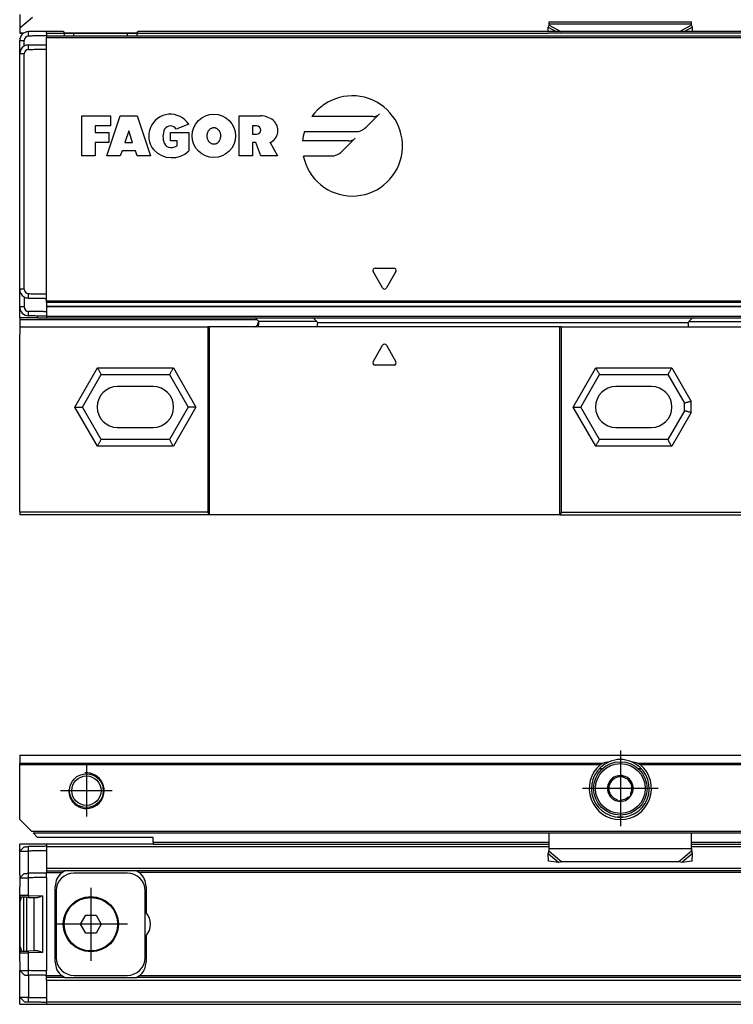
# Model space of a CAD drawing. Header units: millimetres. Extents: x -418 to 2050, y -784 to 1107.
# Tile 34 of 61: x 552 to 632, y -51 to 60. Entities that reach past the tile are written whole.
import ezdxf

# ---------------------------------------------------------------- set-up
doc = ezdxf.new("R2010")
doc.units = ezdxf.units.MM
doc.linetypes.add('DOT_CENTER', pattern=[14, 12, -1, 0, -1])
doc.layers.add('1', color=7, linetype='Continuous')

# ---------------------------------------------------------------- blocks, each defined once
blk = doc.blocks.new('CABEZA_RANURADA_REGLA_SV2__28', base_point=(552.1, 4.15))
at = {"color": 7, "linetype": 'Continuous'}
for p, q in [((578.56, 26.25), (578.97, 25.84)), ((585.5, 25.84), (585.09, 26.25)), ((627.7, 26.25), (627.29, 25.84)), ((552.1, 25.25), (552.1, 24.45)), ((552.1, 25.25), (573.23, 25.25)), ((552.1, 24.25), (552.1, 24.45)), ((573.4, 25.25), (573.23, 25.25)), ((573.23, 25.25), (573.23, 4.45)), ((578.47, 25.25), (573.4, 25.25)), ((573.4, 25.25), (573.4, 4.15)), ((578.88, 25.25), (578.47, 25.25)), ((585.5, 25.25), (578.88, 25.25)), ((612.8, 25.25), (585.5, 25.25)), ((612.97, 25.25), (612.8, 25.25)), ((612.8, 4.15), (612.8, 25.25)), ((612.97, 25.25), (627.29, 25.25)), ((612.97, 4.45), (612.97, 25.25)), ((627.29, 25.25), (633.89, 25.25)), ((552.1, 4.45), (552.1, 24.25)), ((559.15, 16.25), (561.26, 19.9)), ((561.26, 19.9), (568.94, 19.9)), ((568.94, 19.9), (571.05, 16.25)), ((615.15, 16.25), (617.26, 19.9)), ((617.26, 19.9), (624.94, 19.9)), ((624.94, 19.9), (626.8, 16.68)), ((567.1, 18.55), (563.1, 18.55)), ((623.1, 18.55), (619.1, 18.55)), ((626.8, 15.83), (626.8, 16.68)), ((561.26, 12.6), (559.15, 16.25)), ((571.05, 16.25), (568.94, 12.6)), ((617.26, 12.6), (615.15, 16.25)), ((626.8, 15.83), (624.94, 12.6)), ((563.1, 13.95), (567.1, 13.95)), ((619.1, 13.95), (623.1, 13.95)), ((568.94, 12.6), (561.26, 12.6)), ((624.94, 12.6), (617.26, 12.6)), ((573.23, 4.45), (552.1, 4.45)), ((552.1, 4.45), (552.1, 4.15)), ((573.4, 4.15), (573.23, 4.45)), ((612.97, 4.45), (612.8, 4.15)), ((612.97, 4.45), (645.1, 4.45)), ((573.4, 4.15), (552.1, 4.15)), ((612.8, 4.15), (573.4, 4.15)), ((612.8, 4.15), (645.1, 4.15))]:
    blk.add_line(p, q, dxfattribs=at)
at = {"color": 3, "linetype": 'Continuous'}
for p, q in [((585.5, 25.84), (578.97, 25.84)), ((585.55, 25.75), (627.24, 25.75)), ((627.29, 25.84), (633.8, 25.84)), ((591.82, 21.34), (592.88, 23.19)), ((593.32, 23.19), (594.38, 21.34)), ((558.29, 16.25), (560.83, 20.65)), ((560.83, 20.65), (569.37, 20.65)), ((569.37, 20.65), (571.91, 16.25)), ((594.17, 20.96), (592.03, 20.96)), ((614.29, 16.25), (616.83, 20.65)), ((616.83, 20.65), (625.37, 20.65)), ((625.37, 20.65), (627.55, 16.88)), ((627.55, 15.62), (627.55, 16.88)), ((560.83, 11.85), (558.29, 16.25)), ((571.91, 16.25), (569.37, 11.85)), ((616.83, 11.85), (614.29, 16.25)), ((627.55, 15.62), (625.37, 11.85)), ((569.37, 11.85), (560.83, 11.85)), ((625.37, 11.85), (616.83, 11.85))]:
    blk.add_line(p, q, dxfattribs=at)
at = {"color": 7, "linetype": 'Continuous'}
for centre, radius, start, end in [((585.42, 25.74), 0.131, 3.7675, 48.9854), ((627.37, 25.74), 0.13, 131.0124, 176.2306), ((563.1, 16.25), 2.3, 90, 270), ((567.1, 16.25), 2.3, 270, 90), ((619.1, 16.25), 2.3, 90, 270), ((623.1, 16.25), 2.3, 270, 90)]:
    blk.add_arc(centre, radius, start, end, dxfattribs=at)
at = {"color": 3, "linetype": 'Continuous'}
for centre, start, end in [((593.1, 23.06), 30, 150), ((592.03, 21.21), 150, 270), ((594.17, 21.21), 270, 30)]:
    blk.add_arc(centre, 0.25, start, end, dxfattribs=at)
at = {"color": 7, "linetype": 'Continuous'}
for points, knots in [([(578.47, 25.25), (578.49, 25.26), (578.56, 25.27), (578.67, 25.32), (578.79, 25.41), (578.87, 25.54), (578.91, 25.65), (578.91, 25.73), (578.9, 25.75), (578.89, 25.76)], [0, 0, 0, 0, 0.0741165, 0.2021672, 0.3703056, 0.5215738, 0.6576733, 0.7087043, 0.7462659, 0.7462659, 0.7462659, 0.7462659]), ([(578.97, 25.84), (578.96, 25.83), (578.94, 25.81), (578.92, 25.79), (578.9, 25.77), (578.89, 25.76), (578.89, 25.76)], [0, 0, 0, 0, 0.044392, 0.080644, 0.1079609, 0.1118633, 0.1118633, 0.1118633, 0.1118633]), ([(585.55, 25.75), (585.55, 25.69), (585.55, 25.57), (585.53, 25.42), (585.53, 25.31), (585.51, 25.27), (585.5, 25.25)], [0, 0, 0, 0, 0.1945783, 0.3538246, 0.4620183, 0.5052321, 0.5052321, 0.5052321, 0.5052321]), ([(627.29, 25.25), (627.28, 25.27), (627.26, 25.31), (627.26, 25.42), (627.24, 25.57), (627.24, 25.69), (627.24, 25.75)], [0, 0, 0, 0, 0.0431727, 0.1513554, 0.3105983, 0.5051762, 0.5051762, 0.5051762, 0.5051762]), ([(560.83, 20.65), (560.85, 20.61), (560.91, 20.52), (560.99, 20.38), (561.06, 20.24), (561.13, 20.12), (561.2, 20.01), (561.24, 19.94), (561.26, 19.9)], [0, 0, 0, 0, 0.1387235, 0.3314136, 0.4767643, 0.6123724, 0.7391989, 0.8660254, 0.8660254, 0.8660254, 0.8660254]), ([(569.37, 20.65), (569.34, 20.6), (569.29, 20.51), (569.21, 20.36), (569.13, 20.24), (569.06, 20.12), (569, 20.01), (568.96, 19.94), (568.94, 19.9)], [0, 0, 0, 0, 0.1685037, 0.3314136, 0.5008844, 0.6123724, 0.7391989, 0.8660254, 0.8660254, 0.8660254, 0.8660254]), ([(616.83, 20.65), (616.86, 20.6), (616.91, 20.51), (617, 20.36), (617.07, 20.23), (617.14, 20.12), (617.2, 20.01), (617.24, 19.94), (617.26, 19.9)], [0, 0, 0, 0, 0.1679199, 0.3314136, 0.5077583, 0.6123724, 0.7391989, 0.8660254, 0.8660254, 0.8660254, 0.8660254]), ([(625.37, 20.65), (625.34, 20.6), (625.28, 20.5), (625.2, 20.35), (625.13, 20.23), (625.06, 20.12), (625, 20.01), (624.96, 19.94), (624.94, 19.9)], [0, 0, 0, 0, 0.1945586, 0.3314136, 0.5096969, 0.6123724, 0.7391989, 0.8660254, 0.8660254, 0.8660254, 0.8660254]), ([(627.55, 16.88), (627.5, 16.87), (627.41, 16.84), (627.27, 16.8), (627.14, 16.77), (627.02, 16.74), (626.91, 16.71), (626.84, 16.69), (626.8, 16.68)], [0, 0, 0, 0, 0.1519158, 0.2971373, 0.4317703, 0.5490381, 0.6627476, 0.7764571, 0.7764571, 0.7764571, 0.7764571]), ([(558.29, 16.25), (558.34, 16.25), (558.45, 16.25), (558.61, 16.25), (558.75, 16.25), (558.89, 16.25), (559.03, 16.25), (559.11, 16.25), (559.15, 16.25)], [0, 0, 0, 0, 0.1688099, 0.3314136, 0.4564809, 0.6123724, 0.7391989, 0.8660254, 0.8660254, 0.8660254, 0.8660254]), ([(571.91, 16.25), (571.85, 16.25), (571.74, 16.25), (571.58, 16.25), (571.45, 16.25), (571.31, 16.25), (571.17, 16.25), (571.09, 16.25), (571.05, 16.25)], [0, 0, 0, 0, 0.1989204, 0.3314136, 0.4561855, 0.6123724, 0.7391989, 0.8660254, 0.8660254, 0.8660254, 0.8660254]), ([(614.29, 16.25), (614.35, 16.25), (614.46, 16.25), (614.62, 16.25), (614.75, 16.25), (614.89, 16.25), (615.03, 16.25), (615.11, 16.25), (615.15, 16.25)], [0, 0, 0, 0, 0.1976792, 0.3314136, 0.4553941, 0.6123724, 0.7391989, 0.8660254, 0.8660254, 0.8660254, 0.8660254]), ([(627.55, 15.62), (627.51, 15.64), (627.41, 15.66), (627.28, 15.7), (627.15, 15.73), (627.03, 15.76), (626.91, 15.8), (626.84, 15.82), (626.8, 15.83)], [0, 0, 0, 0, 0.1250609, 0.2971373, 0.4095104, 0.5490381, 0.6627476, 0.7764571, 0.7764571, 0.7764571, 0.7764571]), ([(560.83, 11.85), (560.86, 11.91), (560.91, 12), (560.99, 12.14), (561.06, 12.26), (561.13, 12.38), (561.2, 12.49), (561.24, 12.57), (561.26, 12.6)], [0, 0, 0, 0, 0.1929172, 0.3314136, 0.459884, 0.6123724, 0.7391989, 0.8660254, 0.8660254, 0.8660254, 0.8660254]), ([(569.37, 11.85), (569.34, 11.9), (569.29, 12), (569.21, 12.14), (569.14, 12.26), (569.07, 12.38), (569, 12.49), (568.96, 12.57), (568.94, 12.6)], [0, 0, 0, 0, 0.1753053, 0.3314136, 0.4783543, 0.6123724, 0.7391989, 0.8660254, 0.8660254, 0.8660254, 0.8660254]), ([(616.83, 11.85), (616.86, 11.9), (616.91, 12), (617, 12.14), (617.07, 12.27), (617.14, 12.39), (617.2, 12.49), (617.24, 12.57), (617.26, 12.6)], [0, 0, 0, 0, 0.1662016, 0.3314136, 0.5096719, 0.6123724, 0.7391989, 0.8660254, 0.8660254, 0.8660254, 0.8660254]), ([(625.37, 11.85), (625.34, 11.9), (625.29, 12), (625.21, 12.13), (625.14, 12.26), (625.07, 12.37), (625, 12.49), (624.96, 12.57), (624.94, 12.6)], [0, 0, 0, 0, 0.1663153, 0.3314136, 0.4559321, 0.6123724, 0.7391989, 0.8660254, 0.8660254, 0.8660254, 0.8660254])]:
    blk.add_open_spline(points, degree=3, knots=knots, dxfattribs=at)
at = {"color": 3, "linetype": 'Continuous'}
blk.add_open_spline([(578.88, 25.25), (578.9, 25.27), (578.94, 25.32), (578.95, 25.45), (578.97, 25.63), (578.97, 25.77), (578.97, 25.84)], degree=3, knots=[0, 0, 0, 0, 0.0612673, 0.1973464, 0.391351, 0.6083017, 0.6083017, 0.6083017, 0.6083017], dxfattribs=at)
blk = doc.blocks.new('SOPORTE_SV2__29', base_point=(552.1, 24.25))
at = {"color": 7, "linetype": 'Continuous'}
for p, q in [((552.1, 60.35), (552.1, 58.8)), ((553.53, 59.99), (552.1, 58.8)), ((552.1, 58.8), (552.1, 58.29)), ((611.49, 58.92), (611.6, 59.13)), ((611.5, 58.45), (611.49, 58.92)), ((611.6, 59.3), (611.6, 59.52)), ((611.6, 59.52), (627.6, 59.52)), ((611.6, 59.13), (611.6, 59.3)), ((627.6, 59.3), (627.6, 59.52)), ((627.6, 59.13), (627.6, 59.3)), ((627.71, 58.92), (627.6, 59.13)), ((627.7, 58.45), (627.71, 58.92)), ((552.1, 58.29), (552.1, 58.25)), ((552.1, 58.25), (552.54, 58.25)), ((557.13, 58.25), (558.2, 58.25)), ((558.2, 58.25), (564.2, 58.25)), ((564.2, 58.25), (565.27, 58.25)), ((552.1, 29.49), (552.1, 30.75)), ((552.1, 27.49), (552.1, 29.49)), ((552.1, 26.25), (552.1, 27.49)), ((554.1, 26.25), (552.1, 26.25)), ((552.1, 26.25), (552.1, 26.05)), ((552.1, 26.05), (552.1, 25.25)), ((554.1, 26.25), (554.1, 26.47)), ((554.1, 26.25), (555.1, 26.25)), ((555.1, 26.25), (567.1, 26.25)), ((552.1, 25.25), (552.1, 24.45)), ((552.1, 24.25), (552.1, 24.45))]:
    blk.add_line(p, q, dxfattribs=at)
at = {"color": 3, "linetype": 'Continuous'}
for p, q in [((611.49, 58.92), (612.4, 58.45)), ((611.6, 59.3), (627.6, 59.3)), ((611.6, 59.13), (612.91, 58.45)), ((627.6, 59.13), (626.29, 58.45)), ((627.71, 58.92), (626.8, 58.45)), ((552.1, 58.29), (552.62, 58.29)), ((555.1, 58.25), (556.2, 58.25)), ((556.2, 58.25), (557.13, 58.25)), ((557.12, 58.29), (565.28, 58.29)), ((565.27, 58.25), (566.2, 58.25)), ((566.2, 58.25), (611.51, 58.25)), ((617.91, 58.25), (611.51, 58.25)), ((578.77, 26.05), (552.1, 26.05))]:
    blk.add_line(p, q, dxfattribs=at)
blk = doc.blocks.new('REGLA_SV2-1340__30', base_point=(552.1, 26.25))
at = {"color": 3, "linetype": 'Continuous'}
for p, q in [((553.09, 57.92), (553.08, 58.42)), ((555.1, 58.25), (556.2, 58.25)), ((555.1, 57.76), (1994.1, 57.76)), ((556.2, 58.25), (557.13, 58.25)), ((558.2, 57.96), (558.2, 58.25)), ((564.2, 57.96), (564.2, 58.25)), ((565.27, 58.25), (566.2, 58.25)), ((566.2, 58.25), (611.51, 58.25)), ((617.91, 58.25), (611.51, 58.25)), ((1931.29, 58.25), (617.91, 58.25)), ((552.1, 57.42), (552.6, 57.42)), ((553.09, 56.42), (553.08, 56.92)), ((552.6, 55.92), (552.1, 55.92)), ((559.1, 48.95), (562.29, 48.95)), ((559.1, 44.45), (559.1, 48.95)), ((561.91, 44.45), (563.41, 48.95)), ((562.29, 48.95), (562.29, 47.83)), ((563.41, 48.95), (565.29, 48.95)), ((565.29, 48.95), (566.79, 44.45)), ((576.75, 48.95), (579.19, 48.95)), ((576.75, 44.45), (576.75, 48.95)), ((591.79, 48.87), (584.93, 48.87)), ((591.03, 47.67), (592.53, 49.17)), ((562.29, 47.83), (560.6, 47.83)), ((560.6, 47.83), (560.6, 47.08)), ((571.1, 48.01), (569.7, 47.45)), ((578.25, 47.83), (578.25, 46.89)), ((578.72, 47.83), (578.25, 47.83)), ((560.6, 47.08), (562.1, 47.08)), ((562.1, 47.08), (562.1, 45.95)), ((564.35, 47.26), (563.91, 45.95)), ((564.79, 45.95), (564.35, 47.26)), ((569.05, 46.14), (569.05, 47.08)), ((569.05, 47.08), (571.11, 47.08)), ((571.11, 47.08), (571.11, 45.01)), ((578.25, 46.89), (578.72, 46.89)), ((584.1, 47.18), (589.83, 47.18)), ((562.1, 45.95), (560.6, 45.95)), ((560.6, 45.95), (560.6, 44.45)), ((563.91, 45.95), (564.79, 45.95)), ((569.8, 46.14), (569.05, 46.14)), ((569.8, 45.58), (569.8, 46.14)), ((578.25, 45.95), (578.25, 44.45)), ((578.63, 45.95), (578.25, 45.95)), ((579.19, 44.45), (578.63, 45.95)), ((580.23, 45.95), (581.06, 44.45)), ((589.06, 46.14), (583.89, 46.14)), ((588.3, 44.94), (589.8, 46.44)), ((560.6, 44.45), (559.1, 44.45)), ((563.41, 44.45), (561.91, 44.45)), ((563.6, 45.01), (563.41, 44.45)), ((565.1, 45.01), (563.6, 45.01)), ((565.29, 44.45), (565.1, 45.01)), ((566.79, 44.45), (565.29, 44.45)), ((578.25, 44.45), (576.75, 44.45)), ((581.06, 44.45), (579.19, 44.45)), ((583.98, 44.45), (587.1, 44.45)), ((592.88, 29.63), (591.82, 31.48)), ((592.03, 31.85), (594.17, 31.85)), ((594.38, 31.48), (593.32, 29.63)), ((552.6, 29.49), (552.1, 29.49)), ((553.08, 28.49), (553.09, 28.99)), ((1994.1, 28.15), (555.1, 28.15)), ((1994.1, 27.98), (555.1, 27.98)), ((552.6, 27.49), (552.1, 27.49)), ((553.08, 26.49), (553.09, 26.99)), ((555.1, 27.56), (1994.1, 27.56)), ((555.1, 26.45), (1994.1, 26.45))]:
    blk.add_line(p, q, dxfattribs=at)
at = {"color": 7, "linetype": 'Continuous'}
for p, q in [((556.84, 58.45), (555.1, 58.45)), ((555.1, 58.25), (555.1, 58.45)), ((555.1, 58.25), (555.1, 57.95)), ((555.1, 57.95), (555.1, 57.76)), ((555.1, 57.95), (1994.1, 57.95)), ((555.1, 56.95), (555.1, 57.76)), ((557.13, 58.25), (558.2, 58.25)), ((558.2, 58.25), (564.2, 58.25)), ((564.2, 58.25), (565.27, 58.25)), ((1983.64, 58.45), (565.56, 58.45)), ((552.1, 55.92), (552.1, 57.42)), ((555.1, 56.45), (555.1, 56.95)), ((555.1, 28.95), (555.1, 56.45)), ((552.1, 30.75), (552.1, 55.92)), ((552.1, 29.49), (552.1, 30.75)), ((552.1, 27.49), (552.1, 29.49)), ((555.1, 28.45), (555.1, 28.95)), ((555.1, 28.15), (555.1, 28.45)), ((555.1, 27.98), (555.1, 28.15)), ((555.1, 27.98), (555.1, 27.56)), ((555.1, 27.56), (555.1, 27.54)), ((555.1, 27.54), (1994.1, 27.54)), ((555.1, 27.54), (555.1, 26.95)), ((555.1, 26.95), (555.1, 26.45)), ((555.1, 26.45), (555.1, 26.25)), ((555.1, 26.25), (567.1, 26.25)), ((567.1, 26.25), (578.56, 26.25)), ((578.56, 26.25), (634.37, 26.25))]:
    blk.add_line(p, q, dxfattribs=at)
at = {"color": 3, "linetype": 'Continuous'}
blk.add_circle((573.92, 46.7), 2.44, dxfattribs=at)
at = {"color": 7, "linetype": 'Continuous'}
for centre, radius, start, end in [((553.1, 57.42), 1, 91, 180), ((553.1, 57.42), 0.5, 91.6289, 179.9962), ((553.1, 55.92), 0.999, 119.9838, 180.0212), ((553.1, 55.92), 0.999, 90.991, 120.014), ((553.1, 55.92), 0.5, 91.5687, 180.056), ((553.1, 29.49), 1, 180, 239.995), ((553.1, 29.49), 0.5, 180.0041, 268.3712), ((553.1, 29.49), 1, 239.995, 269), ((553.1, 27.49), 1, 180, 269), ((553.1, 27.49), 0.5, 180.0039, 268.3708)]:
    blk.add_arc(centre, radius, start, end, dxfattribs=at)
at = {"color": 3, "linetype": 'Continuous'}
for centre, radius, start, end in [((589.49, 45.58), 5.63, 191.537, 144.197), ((569.04, 46.7), 2.44, 32.579, 219.5977), ((579.19, 46.75), 2.2, 50.7613, 90), ((591.79, 49.91), 1.04, 270, 315), ((569.04, 47.08), 0.752, 29.9189, 150.0811), ((578.72, 47.36), 0.469, 270, 90), ((579.64, 47.31), 1.48, 293.2767, 50.7613), ((589.83, 48.87), 1.69, 270, 315), ((570.17, 46.61), 1.97, 154.6231, 202.6199), ((589.49, 45.58), 5.63, 163.4412, 174.2608), ((569.05, 46.14), 0.75, 202.6199, 270), ((569.05, 46.98), 1.59, 270, 298.0725), ((589.06, 47.18), 1.04, 270, 315), ((569.2, 47.06), 2.8, 223.129, 312.9833), ((587.1, 46.14), 1.69, 270, 315), ((592.03, 31.6), 0.25, 90, 210), ((594.17, 31.6), 0.25, 330, 90), ((593.1, 29.75), 0.25, 210, 330)]:
    blk.add_arc(centre, radius, start, end, dxfattribs=at)
at = {"color": 7, "linetype": 'Continuous'}
for points, knots in [([(555.1, 58.45), (554.93, 58.45), (554.6, 58.44), (554.1, 58.43), (553.59, 58.43), (553.25, 58.42), (553.08, 58.42)], [0, 0, 0, 0, 0.500077, 1.000155, 1.508957, 2.01776, 2.01776, 2.01776, 2.01776]), ([(555.1, 57.95), (554.93, 57.95), (554.6, 57.94), (554.1, 57.93), (553.59, 57.93), (553.25, 57.92), (553.09, 57.92)], [0, 0, 0, 0, 0.500077, 1.000155, 1.508556, 2.014553, 2.014553, 2.014553, 2.014553]), ([(557.13, 58.25), (557.12, 58.28), (557.1, 58.35), (557.02, 58.41), (556.93, 58.44), (556.87, 58.45), (556.84, 58.45)], [0, 0, 0, 0, 0.0950945, 0.2040772, 0.2937684, 0.3846964, 0.3846964, 0.3846964, 0.3846964]), ([(565.56, 58.45), (565.53, 58.45), (565.47, 58.44), (565.38, 58.41), (565.3, 58.35), (565.28, 58.28), (565.27, 58.25)], [0, 0, 0, 0, 0.090928, 0.1806192, 0.2896018, 0.3846964, 0.3846964, 0.3846964, 0.3846964]), ([(552.6, 56.78), (552.6, 56.89), (552.6, 57.1), (552.6, 57.31), (552.6, 57.42)], [0, 0, 0, 0, 0.3170095, 0.6340198, 0.6340198, 0.6340198, 0.6340198]), ([(553.08, 56.92), (553.25, 56.92), (553.59, 56.93), (554.1, 56.93), (554.6, 56.94), (554.93, 56.95), (555.1, 56.95)], [0, 0, 0, 0, 0.508802, 1.017605, 1.517682, 2.01776, 2.01776, 2.01776, 2.01776]), ([(553.09, 56.42), (553.25, 56.42), (553.59, 56.43), (554.1, 56.43), (554.6, 56.44), (554.93, 56.45), (555.1, 56.45)], [0, 0, 0, 0, 0.505996, 1.014398, 1.514475, 2.014553, 2.014553, 2.014553, 2.014553]), ([(552.6, 29.49), (552.6, 31.69), (552.6, 36.1), (552.6, 42.7), (552.6, 49.31), (552.6, 53.71), (552.6, 55.92)], [0, 0, 0, 0, 6.607471, 13.21494, 19.822409, 26.42988, 26.42988, 26.42988, 26.42988]), ([(553.09, 28.99), (553.25, 28.98), (553.59, 28.98), (554.1, 28.97), (554.6, 28.96), (554.93, 28.96), (555.1, 28.95)], [0, 0, 0, 0, 0.505996, 1.014398, 1.514475, 2.014553, 2.014553, 2.014553, 2.014553]), ([(552.6, 28.62), (552.6, 28.6), (552.6, 28.55), (552.6, 28.34), (552.6, 27.99), (552.6, 27.65), (552.6, 27.49)], [0, 0, 0, 0, 0.067009, 0.134019, 0.634019, 1.13402, 1.13402, 1.13402, 1.13402]), ([(553.08, 28.49), (553.25, 28.48), (553.59, 28.48), (554.1, 28.47), (554.6, 28.46), (554.93, 28.46), (555.1, 28.45)], [0, 0, 0, 0, 0.508802, 1.017605, 1.517682, 2.01776, 2.01776, 2.01776, 2.01776]), ([(555.1, 26.95), (554.93, 26.96), (554.6, 26.96), (554.1, 26.97), (553.59, 26.98), (553.25, 26.98), (553.09, 26.99)], [0, 0, 0, 0, 0.502696, 1.000155, 1.508557, 2.014556, 2.014556, 2.014556, 2.014556]), ([(555.1, 26.45), (554.93, 26.46), (554.6, 26.46), (554.1, 26.47), (553.59, 26.48), (553.25, 26.48), (553.08, 26.49)], [0, 0, 0, 0, 0.500077, 1.000155, 1.508957, 2.01776, 2.01776, 2.01776, 2.01776])]:
    blk.add_open_spline(points, degree=3, knots=knots, dxfattribs=at)
for points in [[(557.13, 57.96), (557.13, 58.01), (557.13, 58.11), (557.13, 58.2), (557.13, 58.25)], [(565.27, 58.25), (565.27, 58.2), (565.27, 58.11), (565.27, 58.01), (565.27, 57.96)]]:
    blk.add_open_spline(points, degree=3, dxfattribs=at)
at = {"color": 3, "linetype": 'Continuous'}
blk.add_open_spline([(573.92, 47.64), (573.91, 47.64), (573.88, 47.64), (573.82, 47.63), (573.73, 47.61), (573.64, 47.57), (573.55, 47.52), (573.46, 47.45), (573.39, 47.37), (573.32, 47.28), (573.27, 47.17), (573.22, 47.05), (573.2, 46.95), (573.18, 46.87), (573.17, 46.79), (573.17, 46.7), (573.17, 46.59), (573.19, 46.45), (573.24, 46.3), (573.3, 46.17), (573.35, 46.08), (573.41, 46.01), (573.47, 45.94), (573.57, 45.87), (573.68, 45.81), (573.8, 45.77), (573.91, 45.76), (574.03, 45.77), (574.12, 45.8), (574.21, 45.83), (574.28, 45.87), (574.36, 45.94), (574.43, 46.01), (574.49, 46.08), (574.54, 46.17), (574.6, 46.3), (574.65, 46.46), (574.67, 46.64), (574.67, 46.81), (574.64, 46.97), (574.6, 47.11), (574.56, 47.2), (574.51, 47.27), (574.47, 47.34), (574.42, 47.4), (574.34, 47.48), (574.26, 47.54), (574.16, 47.59), (574.07, 47.62), (573.99, 47.64), (573.94, 47.64), (573.93, 47.64), (573.92, 47.64)], degree=3, knots=[0, 0, 0, 0, 0.034231, 0.07521, 0.197599, 0.299731, 0.376674, 0.513787, 0.626341, 0.704093, 0.85248, 0.982072, 1.087625, 1.161967, 1.228529, 1.321956, 1.437764, 1.572532, 1.744058, 1.8854, 1.994458, 2.066457, 2.157589, 2.281277, 2.429038, 2.526545, 2.658069, 2.759139, 2.887207, 2.947955, 3.029772, 3.131029, 3.251672, 3.321253, 3.429119, 3.570181, 3.742071, 3.922044, 4.100921, 4.277907, 4.407159, 4.514506, 4.597757, 4.653581, 4.738093, 4.849382, 4.980725, 5.061713, 5.162854, 5.281154, 5.298781, 5.316372, 5.316372, 5.316372, 5.316372], dxfattribs=at)
blk = doc.blocks.new('REGLA_SV2-1340mm__31', base_point=(552.1, 4.15))
for name, p in [('SOPORTE_SV2__29', (552.1, 24.25)), ('REGLA_SV2-1340__30', (552.1, 26.25)), ('CABEZA_RANURADA_REGLA_SV2__28', (552.1, 4.15))]:
    blk.add_blockref(name, p)
blk = doc.blocks.new('Front6', base_point=(639.6, 32.25))
blk.add_blockref('REGLA_SV2-1340mm__31', (552.1, 4.15))
blk = doc.blocks.new('CABEZA_RANURADA_REGLA_SV2__52', base_point=(552.1, -50.85))
at = {"color": 7, "linetype": 'Continuous'}
for p, q in [((555.1, -32.85), (552.1, -32.85)), ((552.1, -33.65), (552.1, -32.85)), ((560.83, -32.85), (555.1, -32.85)), ((567.1, -32.85), (560.83, -32.85)), ((567.1, -32.85), (573.23, -32.85)), ((627.6, -32.85), (645.1, -32.85)), ((552.1, -36.3), (552.1, -33.65)), ((552.1, -38.62), (552.1, -37.7)), ((552.1, -45.07), (552.1, -38.62)), ((552.1, -46), (552.1, -45.07)), ((552.1, -50.05), (552.1, -47.4)), ((552.1, -50.85), (552.1, -50.05)), ((552.1, -50.85), (555.1, -50.85)), ((555.1, -50.85), (560.83, -50.85)), ((560.83, -50.85), (569.37, -50.85)), ((569.37, -50.85), (573.23, -50.85)), ((612.97, -50.85), (616.83, -50.85)), ((616.83, -50.85), (625.37, -50.85)), ((625.37, -50.85), (645.1, -50.85))]:
    blk.add_line(p, q, dxfattribs=at)
blk = doc.blocks.new('REGLA_SV2-1340__53', base_point=(552.1, -50.85))
at = {"color": 7, "linetype": 'Continuous'}
for p, q in [((552.1, -33.65), (552.6, -33.14)), ((560.83, -32.85), (555.1, -32.85)), ((555.1, -32.85), (555.1, -33.1)), ((555.1, -33.1), (555.1, -33.12)), ((555.1, -33.12), (555.1, -33.6)), ((567.1, -32.85), (560.83, -32.85)), ((567.1, -32.85), (573.23, -32.85)), ((573.23, -32.85), (611.6, -32.85)), ((627.6, -32.85), (645.1, -32.85)), ((552.1, -36.3), (552.1, -33.65)), ((555.1, -33.6), (555.1, -35.58)), ((552.6, -36.14), (552.1, -36.65)), ((552.1, -36.3), (552.1, -36.65)), ((555.1, -35.58), (555.1, -35.85)), ((555.1, -35.85), (557.13, -35.85)), ((555.1, -35.85), (555.1, -36.05)), ((555.1, -36.1), (555.1, -36.05)), ((555.1, -36.6), (555.1, -36.1)), ((556.84, -36.05), (557.13, -35.85)), ((565.27, -35.85), (557.13, -35.85)), ((564.2, -36.1), (558.2, -36.1)), ((565.27, -35.85), (565.56, -36.05)), ((1983.93, -35.85), (565.27, -35.85)), ((552.1, -36.65), (552.1, -37.7)), ((556.1, -46.1), (556.1, -37.6)), ((566.3, -37.6), (566.3, -40.52)), ((552.1, -38.62), (552.1, -37.7)), ((556.2, -38.1), (556.2, -45.6)), ((566.2, -45.6), (566.2, -38.1)), ((552.15, -39.3), (552.3, -38.82)), ((552.15, -44.4), (552.15, -39.3)), ((552.55, -44.87), (552.55, -38.83)), ((552.9, -41.85), (552.9, -38.83)), ((553.08, -38.84), (553.7, -38.85)), ((553.7, -38.85), (554.09, -38.85)), ((553.7, -38.85), (553.7, -44.85)), ((558.95, -41.85), (559.52, -40.85)), ((559.52, -40.85), (560.68, -40.85)), ((560.68, -40.85), (561.25, -41.85)), ((552.9, -44.86), (552.9, -41.85)), ((559.52, -42.85), (558.95, -41.85)), ((561.25, -41.85), (560.68, -42.85)), ((560.68, -42.85), (559.52, -42.85)), ((566.3, -43.17), (566.3, -46.1)), ((552.1, -46), (552.1, -45.07)), ((552.15, -44.4), (552.3, -44.87)), ((553.7, -44.85), (553.08, -44.87)), ((554.09, -44.84), (553.7, -44.85)), ((552.1, -46), (552.1, -47.05)), ((552.1, -47.05), (552.6, -47.55)), ((552.1, -47.4), (552.1, -47.05)), ((552.1, -50.05), (552.1, -47.4)), ((555.1, -47.6), (555.1, -47.1)), ((555.1, -47.65), (555.1, -47.6)), ((555.1, -47.85), (555.1, -47.65)), ((555.1, -48.12), (555.1, -47.85)), ((557.13, -47.85), (555.1, -47.85)), ((555.1, -48.12), (555.1, -50.1)), ((557.13, -47.85), (556.84, -47.65)), ((557.13, -47.85), (565.27, -47.85)), ((558.2, -47.6), (564.2, -47.6)), ((565.56, -47.65), (565.27, -47.85)), ((1983.93, -47.85), (565.27, -47.85)), ((552.6, -50.55), (552.1, -50.05)), ((555.1, -50.1), (555.1, -50.58)), ((555.1, -50.58), (555.1, -50.6)), ((555.1, -50.6), (555.1, -50.85)), ((555.1, -50.85), (560.83, -50.85)), ((560.83, -50.85), (569.37, -50.85)), ((569.37, -50.85), (573.23, -50.85)), ((573.23, -50.85), (612.97, -50.85)), ((612.97, -50.85), (616.83, -50.85)), ((616.83, -50.85), (625.37, -50.85)), ((625.37, -50.85), (645.1, -50.85))]:
    blk.add_line(p, q, dxfattribs=at)
at = {"color": 3, "linetype": 'Continuous'}
for p, q in [((553.08, -33.63), (553.09, -33.13)), ((555.1, -33.12), (611.6, -33.12)), ((627.6, -33.12), (811.6, -33.12)), ((553.09, -36.13), (553.08, -33.63)), ((553.08, -36.63), (553.09, -36.13)), ((1994.1, -35.58), (555.1, -35.58)), ((555.1, -36.05), (556.84, -36.05)), ((1983.64, -36.05), (565.56, -36.05)), ((553.08, -38.64), (553.08, -36.63)), ((555.1, -36.6), (555.1, -47.1)), ((553.08, -38.64), (554.68, -38.66)), ((554.68, -38.66), (554.68, -45.03)), ((554.68, -45.03), (553.08, -45.06)), ((553.08, -47.06), (553.08, -45.06)), ((553.09, -47.56), (553.08, -47.06)), ((553.09, -47.56), (553.08, -50.06)), ((556.84, -47.65), (555.1, -47.65)), ((555.1, -48.12), (1994.1, -48.12)), ((1983.64, -47.65), (565.56, -47.65)), ((553.09, -50.56), (553.08, -50.06)), ((555.1, -50.58), (1994.1, -50.58))]:
    blk.add_line(p, q, dxfattribs=at)
at = {"color": 7, "linetype": 'Continuous'}
for radius in [3.1, 3]:
    blk.add_circle((560.1, -41.85), radius, dxfattribs=at)
for centre, radius, start, end in [((558.1, -37.6), 2, 129.195, 180), ((558.2, -38.1), 2, 90, 180), ((564.2, -38.1), 2, 0, 90), ((564.3, -37.6), 2, 0, 50.805), ((552.3, -38.62), 0.2, 180, 269), ((564.8, -41.85), 2, 318.5904, 41.4096), ((552.3, -45.07), 0.2, 91, 180), ((558.1, -46.1), 2, 180, 230.805), ((558.2, -45.6), 2, 180, 270), ((564.2, -45.6), 2, 270, 0), ((564.3, -46.1), 2, 309.195, 0)]:
    blk.add_arc(centre, radius, start, end, dxfattribs=at)
for points, knots in [([(552.6, -33.14), (552.62, -33.14), (552.67, -33.14), (552.77, -33.14), (552.91, -33.14), (553.03, -33.13), (553.09, -33.13)], [0, 0, 0, 0, 0.0707996, 0.1415992, 0.3052437, 0.4859085, 0.4859085, 0.4859085, 0.4859085]), ([(555.1, -33.1), (554.93, -33.1), (554.6, -33.11), (554.1, -33.12), (553.59, -33.12), (553.25, -33.13), (553.09, -33.13)], [0, 0, 0, 0, 0.500077, 1.000155, 1.508556, 2.014552, 2.014552, 2.014552, 2.014552]), ([(552.1, -33.65), (552.1, -33.65), (552.12, -33.65), (552.15, -33.65), (552.21, -33.65), (552.29, -33.65), (552.42, -33.64), (552.6, -33.64), (552.78, -33.64), (552.95, -33.64), (553.04, -33.63), (553.08, -33.63)], [0, 0, 0, 0, 0.0098667, 0.0394104, 0.0991166, 0.1836211, 0.2910939, 0.4876034, 0.7157254, 0.8481137, 0.9826962, 0.9826962, 0.9826962, 0.9826962]), ([(555.1, -33.6), (554.93, -33.6), (554.6, -33.61), (554.1, -33.62), (553.59, -33.62), (553.25, -33.63), (553.08, -33.63)], [0, 0, 0, 0, 0.500077, 1.000155, 1.508957, 2.017759, 2.017759, 2.017759, 2.017759]), ([(552.6, -36.14), (552.62, -36.14), (552.67, -36.14), (552.77, -36.14), (552.91, -36.14), (553.02, -36.13), (553.09, -36.13)], [0, 0, 0, 0, 0.0707985, 0.1415971, 0.3032069, 0.4859063, 0.4859063, 0.4859063, 0.4859063]), ([(555.1, -36.1), (554.93, -36.1), (554.6, -36.11), (554.1, -36.12), (553.59, -36.12), (553.25, -36.13), (553.09, -36.13)], [0, 0, 0, 0, 0.500077, 1.000155, 1.508556, 2.014552, 2.014552, 2.014552, 2.014552]), ([(552.1, -36.65), (552.1, -36.65), (552.12, -36.65), (552.15, -36.65), (552.21, -36.65), (552.29, -36.65), (552.42, -36.64), (552.6, -36.64), (552.78, -36.64), (552.95, -36.64), (553.04, -36.63), (553.08, -36.63)], [0, 0, 0, 0, 0.0098667, 0.0394104, 0.0991166, 0.1836211, 0.2910939, 0.4876034, 0.7157254, 0.8481137, 0.9826962, 0.9826962, 0.9826962, 0.9826962]), ([(555.1, -36.6), (554.93, -36.6), (554.6, -36.61), (554.1, -36.62), (553.59, -36.62), (553.25, -36.63), (553.08, -36.63)], [0, 0, 0, 0, 0.500077, 1.000155, 1.508957, 2.017759, 2.017759, 2.017759, 2.017759]), ([(554.68, -38.66), (554.63, -38.69), (554.53, -38.73), (554.38, -38.79), (554.23, -38.84), (554.13, -38.85), (554.09, -38.85)], [0, 0, 0, 0, 0.170192, 0.3315351, 0.4953645, 0.6290857, 0.6290857, 0.6290857, 0.6290857]), ([(553.08, -38.84), (553.03, -38.84), (552.93, -38.83), (552.78, -38.83), (552.64, -38.83), (552.52, -38.83), (552.41, -38.83), (552.33, -38.82), (552.3, -38.82)], [0, 0, 0, 0, 0.1522312, 0.3018697, 0.4606566, 0.5564981, 0.671328, 0.7861578, 0.7861578, 0.7861578, 0.7861578]), ([(552.3, -44.87), (552.33, -44.87), (552.41, -44.87), (552.52, -44.87), (552.64, -44.87), (552.78, -44.86), (552.93, -44.86), (553.03, -44.87), (553.08, -44.87)], [0, 0, 0, 0, 0.1148298, 0.2296597, 0.3266436, 0.4842881, 0.632734, 0.7853035, 0.7853035, 0.7853035, 0.7853035]), ([(554.09, -44.84), (554.13, -44.84), (554.23, -44.85), (554.38, -44.9), (554.53, -44.96), (554.63, -45.01), (554.68, -45.03)], [0, 0, 0, 0, 0.1337212, 0.2975506, 0.4588938, 0.6290857, 0.6290857, 0.6290857, 0.6290857]), ([(552.1, -47.05), (552.1, -47.05), (552.12, -47.05), (552.15, -47.05), (552.21, -47.05), (552.29, -47.05), (552.42, -47.05), (552.6, -47.05), (552.78, -47.06), (552.95, -47.06), (553.04, -47.06), (553.08, -47.06)], [0, 0, 0, 0, 0.0098667, 0.0394104, 0.0991166, 0.1836211, 0.2910939, 0.4876034, 0.7157254, 0.8481137, 0.9826962, 0.9826962, 0.9826962, 0.9826962]), ([(552.6, -47.55), (552.62, -47.55), (552.67, -47.56), (552.77, -47.56), (552.91, -47.56), (553.03, -47.56), (553.09, -47.56)], [0, 0, 0, 0, 0.0707985, 0.1415971, 0.3063886, 0.4859063, 0.4859063, 0.4859063, 0.4859063]), ([(555.1, -47.1), (554.93, -47.09), (554.6, -47.09), (554.1, -47.08), (553.59, -47.07), (553.25, -47.07), (553.08, -47.06)], [0, 0, 0, 0, 0.500077, 1.000155, 1.508957, 2.017759, 2.017759, 2.017759, 2.017759]), ([(555.1, -47.6), (554.93, -47.59), (554.6, -47.59), (554.1, -47.58), (553.59, -47.57), (553.25, -47.57), (553.09, -47.56)], [0, 0, 0, 0, 0.500077, 1.000155, 1.508556, 2.014552, 2.014552, 2.014552, 2.014552]), ([(552.1, -50.05), (552.1, -50.05), (552.12, -50.05), (552.15, -50.05), (552.21, -50.05), (552.29, -50.05), (552.42, -50.05), (552.6, -50.05), (552.78, -50.06), (552.95, -50.06), (553.04, -50.06), (553.08, -50.06)], [0, 0, 0, 0, 0.0098667, 0.0394104, 0.0991166, 0.1836211, 0.2910939, 0.4876034, 0.7157254, 0.8481137, 0.9826962, 0.9826962, 0.9826962, 0.9826962]), ([(552.6, -50.55), (552.62, -50.55), (552.67, -50.56), (552.77, -50.56), (552.91, -50.56), (553.03, -50.56), (553.09, -50.56)], [0, 0, 0, 0, 0.0707996, 0.1415992, 0.307533, 0.4859085, 0.4859085, 0.4859085, 0.4859085]), ([(553.08, -50.06), (553.25, -50.07), (553.59, -50.07), (554.1, -50.08), (554.6, -50.09), (554.93, -50.09), (555.1, -50.1)], [0, 0, 0, 0, 0.508802, 1.017604, 1.517682, 2.017759, 2.017759, 2.017759, 2.017759]), ([(553.09, -50.56), (553.25, -50.57), (553.59, -50.57), (554.1, -50.58), (554.6, -50.59), (554.93, -50.59), (555.1, -50.6)], [0, 0, 0, 0, 0.505996, 1.014397, 1.514475, 2.014552, 2.014552, 2.014552, 2.014552])]:
    blk.add_open_spline(points, degree=3, knots=knots, dxfattribs=at)
at = {"color": 3, "linetype": 'Continuous'}
for points, knots in [([(553.08, -38.64), (553.02, -38.64), (552.9, -38.63), (552.72, -38.63), (552.55, -38.63), (552.4, -38.63), (552.27, -38.63), (552.19, -38.62), (552.14, -38.62), (552.11, -38.62), (552.1, -38.62)], [0, 0, 0, 0, 0.1807492, 0.3773167, 0.5194186, 0.6955845, 0.8363962, 0.9083777, 0.9455105, 0.9826434, 0.9826434, 0.9826434, 0.9826434]), ([(553.08, -38.64), (553.08, -38.65), (553.08, -38.67), (553.08, -38.71), (553.08, -38.74), (553.08, -38.78), (553.08, -38.8), (553.08, -38.82), (553.08, -38.83), (553.08, -38.84), (553.08, -38.84)], [0, 0, 0, 0, 0.0363888, 0.0736028, 0.1094143, 0.1413872, 0.1661429, 0.176221, 0.19704, 0.2000142, 0.2000142, 0.2000142, 0.2000142]), ([(552.1, -45.07), (552.11, -45.07), (552.14, -45.07), (552.2, -45.07), (552.28, -45.07), (552.39, -45.07), (552.53, -45.07), (552.7, -45.06), (552.89, -45.06), (553.02, -45.06), (553.08, -45.06)], [0, 0, 0, 0, 0.0371329, 0.0742657, 0.1833418, 0.2870589, 0.4073989, 0.6053267, 0.7900387, 0.9826434, 0.9826434, 0.9826434, 0.9826434]), ([(553.08, -45.06), (553.08, -45.05), (553.08, -45.02), (553.08, -44.99), (553.08, -44.95), (553.08, -44.92), (553.08, -44.9), (553.08, -44.88), (553.08, -44.87), (553.08, -44.87), (553.08, -44.87)], [0, 0, 0, 0, 0.0363888, 0.0736028, 0.1094143, 0.1413872, 0.1661429, 0.176221, 0.1889806, 0.1908034, 0.1908034, 0.1908034, 0.1908034])]:
    blk.add_open_spline(points, degree=3, knots=knots, dxfattribs=at)
at = {"layer": '1', "color": 2, "linetype": 'DOT_CENTER'}
for p, q in [((560.1, -37.75), (560.1, -45.95)), ((564.2, -41.85), (556, -41.85))]:
    blk.add_line(p, q, dxfattribs=at)
blk = doc.blocks.new('SOPORTE_SV2__54', base_point=(552.1, -34.91))
at = {"color": 7, "linetype": 'Continuous'}
for p, q in [((552.1, -22.85), (552.1, -22.91)), ((552.1, -22.85), (1997.1, -22.85)), ((552.1, -22.91), (552.1, -23.79)), ((552.1, -23.93), (552.1, -23.79)), ((552.1, -30.1), (552.1, -23.93)), ((617.25, -24.35), (617.61, -24.35)), ((621.59, -24.35), (621.95, -24.35)), ((553.41, -31.4), (552.1, -30.1)), ((553.6, -31.6), (554.1, -32.1)), ((553.6, -31.6), (1995.6, -31.6)), ((611.6, -33.34), (611.6, -31.6)), ((627.6, -33.34), (627.6, -31.6)), ((567.1, -32.1), (554.1, -32.1)), ((567.1, -32.65), (567.1, -32.1)), ((567.1, -32.65), (567.1, -32.85)), ((567.1, -32.85), (573.23, -32.85)), ((573.23, -32.85), (611.6, -32.85)), ((627.6, -32.85), (645.1, -32.85)), ((611.54, -33.72), (611.49, -33.89)), ((611.51, -34.78), (611.49, -33.89)), ((611.6, -33.63), (611.6, -33.34)), ((627.6, -33.63), (627.6, -33.34)), ((627.71, -33.89), (627.66, -33.72)), ((627.69, -34.78), (627.71, -33.89)), ((612.68, -34.91), (611.51, -34.78)), ((613.01, -34.84), (612.68, -34.91)), ((626.19, -34.84), (613.01, -34.84)), ((626.52, -34.91), (626.19, -34.84)), ((627.69, -34.78), (626.52, -34.91))]:
    blk.add_line(p, q, dxfattribs=at)
at = {"color": 3, "linetype": 'Continuous'}
for p, q in [((1997.1, -22.91), (552.1, -22.91)), ((617.61, -23.79), (552.1, -23.79)), ((617.33, -23.93), (552.1, -23.93)), ((817.61, -23.79), (621.59, -23.79)), ((817.33, -23.93), (621.87, -23.93)), ((619.96, -29.83), (619.24, -29.83)), ((553.41, -31.4), (1995.8, -31.4)), ((567.1, -32.65), (611.6, -32.65)), ((627.6, -32.65), (811.6, -32.65)), ((611.49, -33.89), (612.68, -34.91)), ((611.6, -33.34), (627.6, -33.34)), ((611.6, -33.63), (613.01, -34.84)), ((627.6, -33.63), (626.19, -34.84)), ((627.71, -33.89), (626.52, -34.91))]:
    blk.add_line(p, q, dxfattribs=at)
at = {"color": 7, "linetype": 'Continuous'}
for centre, radius in [((619.6, -26.6), 3), ((559.6, -26.85), 1.9), ((559.6, -26.85), 1.65), ((619.6, -26.6), 0.05)]:
    blk.add_circle(centre, radius, dxfattribs=at)
at = {"color": 3, "linetype": 'Continuous'}
blk.add_circle((619.6, -26.6), 2.8, dxfattribs=at)
at = {"color": 7, "linetype": 'Continuous'}
for centre, radius, start, end in [((619.6, -26.6), 3.5, 130.3552, 49.6448), ((619.6, -26.6), 3.25, 112.6199, 67.3801), ((619.71, -30.36), 6.9, 101.3553, 107.6968), ((619.6, -26.6), 3.25, 67.3801, 112.6199), ((619.49, -30.36), 6.9, 72.3032, 78.6447), ((619.6, -26.6), 1.45, 82.7814, 142.7814), ((619.6, -26.6), 1.3, 96.839, 128.7237), ((619.6, -26.6), 1.3, 68.7237, 96.839), ((619.6, -26.6), 1.45, 82.3311, 82.7814), ((619.6, -26.6), 1.45, 22.7814, 82.3311), ((619.6, -26.6), 1.3, 36.839, 68.7237), ((619.6, -26.6), 1.45, 142.7814, 202.7814), ((619.6, -26.6), 1.3, 156.839, 188.7237), ((619.6, -26.6), 1.3, 128.7237, 156.839), ((619.6, -26.6), 1.3, 8.7237, 36.839), ((619.6, -26.6), 1.45, 322.7814, 22.7814), ((619.6, -26.6), 1.3, 336.839, 8.7237), ((619.6, -26.6), 1.45, 202.7814, 262.7814), ((619.6, -26.6), 1.3, 188.7237, 216.839), ((619.6, -26.6), 1.3, 216.839, 248.7237), ((619.6, -26.6), 1.45, 262.7814, 322.7814), ((619.6, -26.6), 1.3, 276.839, 308.7237), ((610.1, -33.29), 1.51, 343.56, 358.2332), ((610.1, -33.29), 1.51, 358.2332, 359.1311), ((629.1, -33.29), 1.51, 180.8689, 181.7675), ((629.1, -33.29), 1.51, 181.7675, 196.44)]:
    blk.add_arc(centre, radius, start, end, dxfattribs=at)
for points, knots in [([(617.33, -23.93), (617.35, -23.92), (617.39, -23.89), (617.46, -23.85), (617.54, -23.81), (617.59, -23.8), (617.61, -23.79)], [0, 0, 0, 0, 0.0602797, 0.1584387, 0.2338357, 0.3132537, 0.3132537, 0.3132537, 0.3132537]), ([(621.59, -23.79), (621.62, -23.8), (621.67, -23.82), (621.73, -23.85), (621.8, -23.88), (621.84, -23.91), (621.87, -23.93)], [0, 0, 0, 0, 0.0898239, 0.1547798, 0.2241264, 0.3132387, 0.3132387, 0.3132387, 0.3132387]), ([(619.78, -25.16), (619.75, -25.17), (619.7, -25.2), (619.61, -25.24), (619.53, -25.27), (619.47, -25.3), (619.45, -25.31)], [0, 0, 0, 0, 0.103449, 0.1823912, 0.2785713, 0.3680537, 0.3680537, 0.3680537, 0.3680537]), ([(620.07, -25.39), (620.05, -25.37), (620, -25.33), (619.93, -25.28), (619.85, -25.22), (619.81, -25.18), (619.78, -25.16)], [0, 0, 0, 0, 0.09654, 0.1856625, 0.2641361, 0.3680532, 0.3680532, 0.3680532, 0.3680532]), ([(618.45, -25.72), (618.44, -25.75), (618.44, -25.81), (618.43, -25.9), (618.42, -25.99), (618.41, -26.06), (618.4, -26.09)], [0, 0, 0, 0, 0.0917297, 0.1825419, 0.2744424, 0.3680689, 0.3680689, 0.3680689, 0.3680689]), ([(618.79, -25.58), (618.76, -25.6), (618.7, -25.62), (618.61, -25.66), (618.53, -25.69), (618.47, -25.71), (618.45, -25.72)], [0, 0, 0, 0, 0.1002765, 0.1856002, 0.2754926, 0.3680676, 0.3680676, 0.3680676, 0.3680676]), ([(620.94, -26.04), (620.91, -26.02), (620.86, -25.99), (620.79, -25.93), (620.71, -25.87), (620.66, -25.84), (620.64, -25.82)], [0, 0, 0, 0, 0.0850534, 0.1824793, 0.2819836, 0.3680795, 0.3680795, 0.3680795, 0.3680795]), ([(620.88, -26.4), (620.89, -26.37), (620.9, -26.31), (620.91, -26.22), (620.92, -26.13), (620.93, -26.07), (620.94, -26.04)], [0, 0, 0, 0, 0.0936956, 0.1856625, 0.2764057, 0.368069, 0.368069, 0.368069, 0.368069]), ([(618.32, -26.79), (618.31, -26.83), (618.3, -26.89), (618.29, -26.98), (618.28, -27.07), (618.27, -27.13), (618.26, -27.16)], [0, 0, 0, 0, 0.0938272, 0.1859207, 0.2765324, 0.3680692, 0.3680692, 0.3680692, 0.3680692]), ([(618.26, -27.16), (618.29, -27.18), (618.34, -27.21), (618.41, -27.27), (618.48, -27.32), (618.53, -27.36), (618.56, -27.38)], [0, 0, 0, 0, 0.1082706, 0.1821278, 0.2684416, 0.3680485, 0.3680485, 0.3680485, 0.3680485]), ([(620.41, -27.61), (620.44, -27.6), (620.5, -27.58), (620.58, -27.54), (620.67, -27.51), (620.72, -27.49), (620.75, -27.47)], [0, 0, 0, 0, 0.0878391, 0.1856002, 0.2671411, 0.3680567, 0.3680567, 0.3680567, 0.3680567]), ([(620.75, -27.47), (620.76, -27.44), (620.76, -27.38), (620.77, -27.29), (620.78, -27.2), (620.79, -27.14), (620.8, -27.11)], [0, 0, 0, 0, 0.0916938, 0.1824687, 0.2744051, 0.3680689, 0.3680689, 0.3680689, 0.3680689]), ([(619.13, -27.81), (619.15, -27.83), (619.2, -27.87), (619.28, -27.92), (619.35, -27.98), (619.4, -28.02), (619.42, -28.04)], [0, 0, 0, 0, 0.0936265, 0.1855269, 0.2847739, 0.3680825, 0.3680825, 0.3680825, 0.3680825]), ([(619.42, -28.04), (619.44, -28.02), (619.5, -28), (619.59, -27.96), (619.67, -27.92), (619.73, -27.9), (619.75, -27.89)], [0, 0, 0, 0, 0.0862103, 0.182415, 0.2858268, 0.3680775, 0.3680775, 0.3680775, 0.3680775]), ([(611.49, -33.89), (611.5, -33.87), (611.52, -33.83), (611.55, -33.76), (611.57, -33.7), (611.59, -33.65), (611.6, -33.63)], [0, 0, 0, 0, 0.0660342, 0.1356749, 0.2077706, 0.2833141, 0.2833141, 0.2833141, 0.2833141]), ([(627.71, -33.89), (627.7, -33.87), (627.68, -33.83), (627.65, -33.76), (627.63, -33.7), (627.61, -33.65), (627.6, -33.63)], [0, 0, 0, 0, 0.0660342, 0.1356749, 0.2077706, 0.2833141, 0.2833141, 0.2833141, 0.2833141])]:
    blk.add_open_spline(points, degree=3, knots=knots, dxfattribs=at)
at = {"layer": '1', "color": 2, "linetype": 'DOT_CENTER'}
for p, q in [((619.6, -22.35), (619.6, -30.85)), ((559.6, -23.95), (559.6, -29.75)), ((562.5, -26.85), (556.7, -26.85)), ((623.85, -26.6), (615.35, -26.6))]:
    blk.add_line(p, q, dxfattribs=at)
at = {"layer": '1', "color": 30, "linetype": 'Continuous'}
blk.add_arc((559.6, -26.85), 2, 175, 95, dxfattribs=at)
blk.add_arc((559.6, -26.85), 2, 175, 95, dxfattribs=at)
blk = doc.blocks.new('REGLA_SV2-1340mm__55', base_point=(552.1, -50.85))
for name, p in [('SOPORTE_SV2__54', (552.1, -34.91)), ('CABEZA_RANURADA_REGLA_SV2__52', (552.1, -50.85)), ('REGLA_SV2-1340__53', (552.1, -50.85))]:
    blk.add_blockref(name, p)
blk = doc.blocks.new('Top4', base_point=(639.6, -36.85))
blk.add_blockref('REGLA_SV2-1340mm__55', (552.1, -50.85))

msp = doc.modelspace()

# ---------------------------------------------------------------- block references
for name, p in [('Front6', (639.6, 32.25)), ('Top4', (639.6, -36.85))]:
    msp.add_blockref(name, p)

doc.saveas('drawing.dxf')
